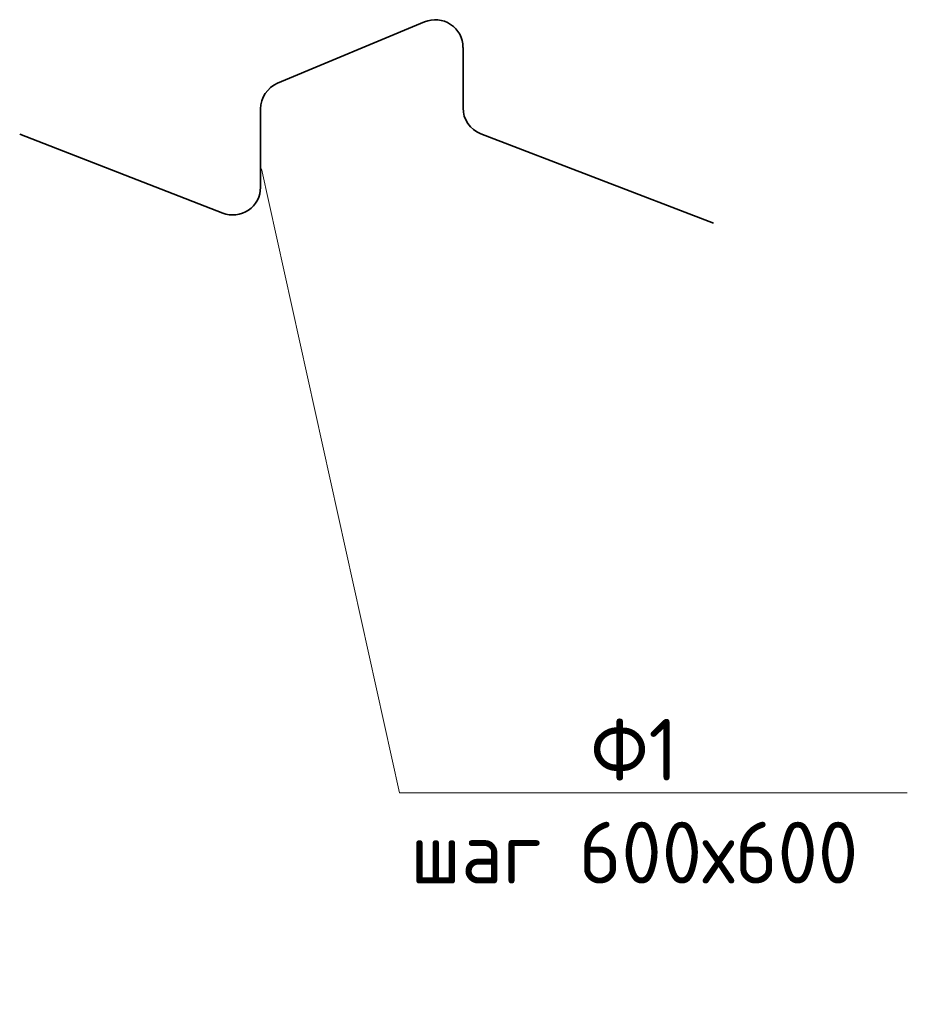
# Model space of a CAD drawing. Header units: millimetres. Extents: x -386473 to 311666, y -59266 to 291810.
# Tile 88 of 132: x 119741 to 123336, y -15523 to -11535. Entities that reach past the tile are written whole.
import ezdxf
from ezdxf import colors
from ezdxf.entities.mleader import LeaderData, LeaderLine
from ezdxf.math import Vec2, Vec3

# ---------------------------------------------------------------- set-up
doc = ezdxf.new("R2010")
doc.units = ezdxf.units.MM
doc.layers.add('К_Схемоармирование', color=7, linetype='Continuous')
doc.layers.add('подоснова', color=151, linetype='Continuous', lineweight=5)
doc.styles.add('GOST-2.304_Type-B', font='GOST_Common.ttf')

# ---------------------------------------------------------------- blocks, each defined once
blk = doc.blocks.new('_None')

msp = doc.modelspace()

# ---------------------------------------------------------------- linework, layer by layer
at = {"layer": 'К_Схемоармирование', "lineweight": 35, "ltscale": 10}
for p, q in [((121380.5, -11543.7), (120785.2, -11792.6)), ((121536.2, -11891.9), (121536.2, -11647.3)), ((120716.3, -11896.3), (120716.3, -12213.8)), ((120563.2, -12318.5), (119740.8, -11998.2)), ((122550.8, -12358.6), (121608.2, -11996.7))]:
    msp.add_line(p, q, dxfattribs=at)
for centre, start, end in [((121423.8, -11647.3), 0, 112.6972), ((120828.6, -11896.3), 112.6972, 180), ((121648.5, -11891.9), 180, 249.0005), ((120603.9, -12213.8), 248.7245, 0)]:
    msp.add_arc(centre, 112.3, start, end, dxfattribs=at)

# ---------------------------------------------------------------- leaders
at = {"layer": 'подоснова', "color": 4, "ltscale": 0.3}
ml = msp.add_multileader_mtext('Standard', dxfattribs=at)
ml.set_content('Ф1 \\Pшаг 600х600', color=4, style='GOST-2.304_Type-B')
ml.set_leader_properties(color=256, linetype='ByLayer', lineweight=15)
ml.set_arrow_properties(name='NONE')
ml.build(insert=Vec2(0, 0))
ml.multileader.update_dxf_attribs({"text_left_attachment_type": 6, "text_right_attachment_type": 6, "dogleg_length": 0.1, "arrow_head_size": 18})
ctx = ml.context
ctx.base_point, ctx.char_height, ctx.arrow_head_size, ctx.landing_gap_size, ctx.plane_origin = Vec3(121279.4, -14667.1), 250, 18, 20, Vec3(112043.7, -8465.7)
ctx.left_attachment, ctx.right_attachment, ctx.text_align_type = 6, 6, 1
notes = []
notes.append((ctx, [(0, (1, 1, 0), (121279.3, -14667.1), (1, 0), 0.1, [(0, [(120720.3, -12139.3)], 0, [])])]))
ctx.mtext.insert, ctx.mtext.alignment, ctx.mtext.flow_direction = Vec3(122229.7, -14367.1), 2, 5
for ctx, leaders in notes:
    for number, flags, end, landing, length, lines in leaders:
        leader = LeaderData()
        leader.index, (leader.has_last_leader_line, leader.has_dogleg_vector, leader.attachment_direction) = number, flags
        leader.last_leader_point, leader.dogleg_vector, leader.dogleg_length = Vec3(end), Vec3(landing), length
        for number, points, colour, breaks in lines:
            line = LeaderLine()
            line.index, line.vertices, line.color, line.breaks = number, Vec3.list(points), colors.encode_raw_color(colour), breaks
            leader.lines.append(line)
        ctx.leaders.append(leader)

doc.saveas('drawing.dxf')
